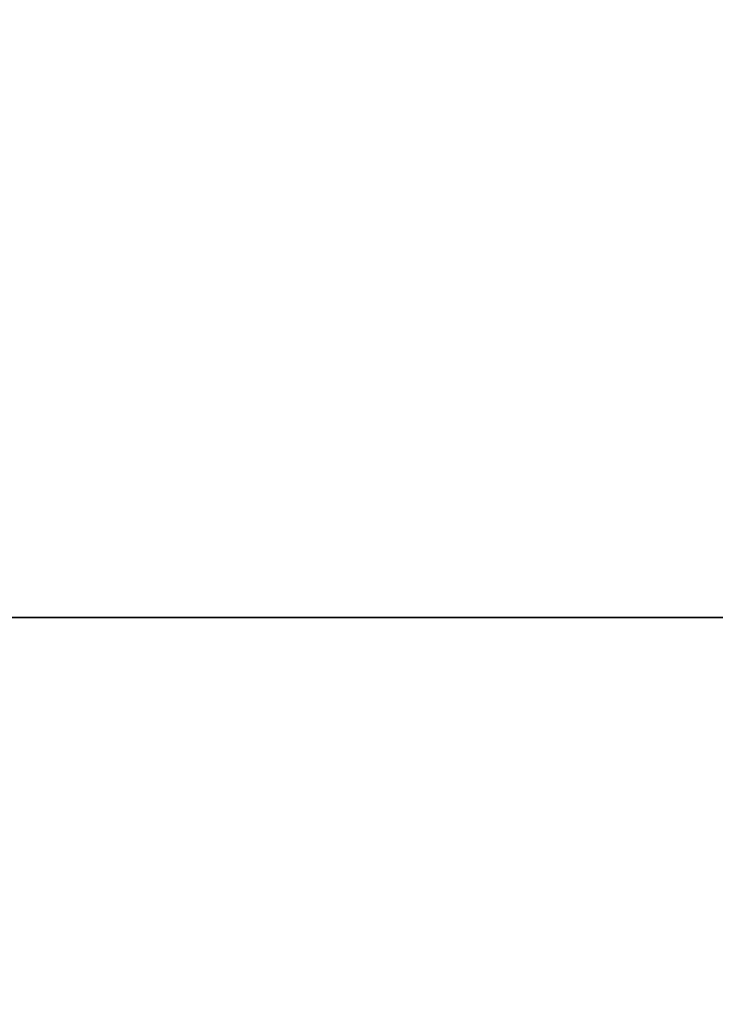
# Model space of a CAD drawing. Header units: millimetres. Extents: x -15 to 196, y -14 to 691.
# Tile 19 of 256: x 19.508 to 20.135, y -3.529 to -2.64. Entities that reach past the tile are written whole.
import ezdxf

# ---------------------------------------------------------------- set-up
doc = ezdxf.new("R2010")
doc.units = ezdxf.units.MM
doc.header["$LTSCALE"] = 41.718519
for name, color, linetype in [('351', 7, 'CONTINUOUS'), ('376', 7, 'CONTINUOUS'), ('653', 7, 'CONTINUOUS'), ('657', 7, 'CONTINUOUS'), ('668', 7, 'CONTINUOUS'), ('979', 7, 'CONTINUOUS'), ('980', 7, 'CONTINUOUS')]:
    doc.layers.add(name, color=color, linetype=linetype)

msp = doc.modelspace()

# ---------------------------------------------------------------- linework, layer by layer
at = {"layer": '351', "linetype": 'Continuous'}
for points in [[(18.64105, -2.5, -209.85895), (20.35355, -2.5, -208.14645), (20.35355, -8.61396, -205.61396), (18.64105, -2.5, -209.85895)], [(18.64105, -2.5, -209.85895), (20.35355, -8.61396, -205.61396), (18.64105, -9.82488, -206.82488), (18.64105, -2.5, -209.85895)]]:
    msp.add_3dface(points, dxfattribs=at)
at = {"layer": '376', "linetype": 'Continuous'}
for points in [[(21.85355, -2.5, -51.85355), (18.64105, -2.5, -48.64105), (18.64105, -9.82488, -51.67512), (21.85355, -2.5, -51.85355)], [(21.85355, -2.5, -51.85355), (18.64105, -9.82488, -51.67512), (21.85355, -7.5533, -53.9467), (21.85355, -2.5, -51.85355)]]:
    msp.add_3dface(points, dxfattribs=at)
at = {"layer": '653', "linetype": 'Continuous'}
for points in [[(18, -6.56203, -54.58413), (18, -2.5, -53), (20.5, -6.56201, -54.58411), (18, -6.56203, -54.58413)], [(18, -2.5, -53), (20.5, -2.5, -53), (20.5, -6.56201, -54.58411), (18, -2.5, -53)]]:
    msp.add_3dface(points, dxfattribs=at)
at = {"layer": '657', "linetype": 'Continuous'}
for points in [[(20.5, 0.19686, -72.35122), (20.5, -6.00911, -71.02239), (17.7, 0.19686, -72.35122), (20.5, 0.19686, -72.35122)], [(20.5, -6.00911, -71.02239), (17.7, -6.00911, -71.02239), (17.7, 0.19686, -72.35122), (20.5, -6.00911, -71.02239)]]:
    msp.add_3dface(points, dxfattribs=at)
at = {"layer": '668', "linetype": 'Continuous'}
for points in [[(20.5, -5.93356, -65.02433), (20.5, 0.63568, -52.02024), (17.7, -5.93356, -65.02433), (20.5, -5.93356, -65.02433)], [(17.7, -5.93356, -65.02433), (20.5, 0.63568, -52.02024), (17.7, 0.3443, -52.59704), (17.7, -5.93356, -65.02433)]]:
    msp.add_3dface(points, dxfattribs=at)
at = {"layer": '979', "linetype": 'Continuous'}
for points in [[(18, -3.17948, -117.01036), (20.5, -2.25465, -116.60993), (12.8, -2.44499, -116.60533), (18, -3.17948, -117.01036)], [(20.5, -3.17948, -117.01036), (20.5, -2.25465, -116.60993), (18, -3.17948, -117.01036), (20.5, -3.17948, -117.01036)]]:
    msp.add_3dface(points, dxfattribs=at)
at = {"layer": '980', "linetype": 'Continuous'}
for points in [[(20.5, -5.67997, -115.79896), (20.5, -3.17948, -117.01036), (18, -5.67997, -115.79896), (20.5, -5.67997, -115.79896)], [(20.5, -3.17948, -117.01036), (18, -3.17948, -117.01036), (18, -5.67997, -115.79896), (20.5, -3.17948, -117.01036)]]:
    msp.add_3dface(points, dxfattribs=at)

doc.saveas('drawing.dxf')
